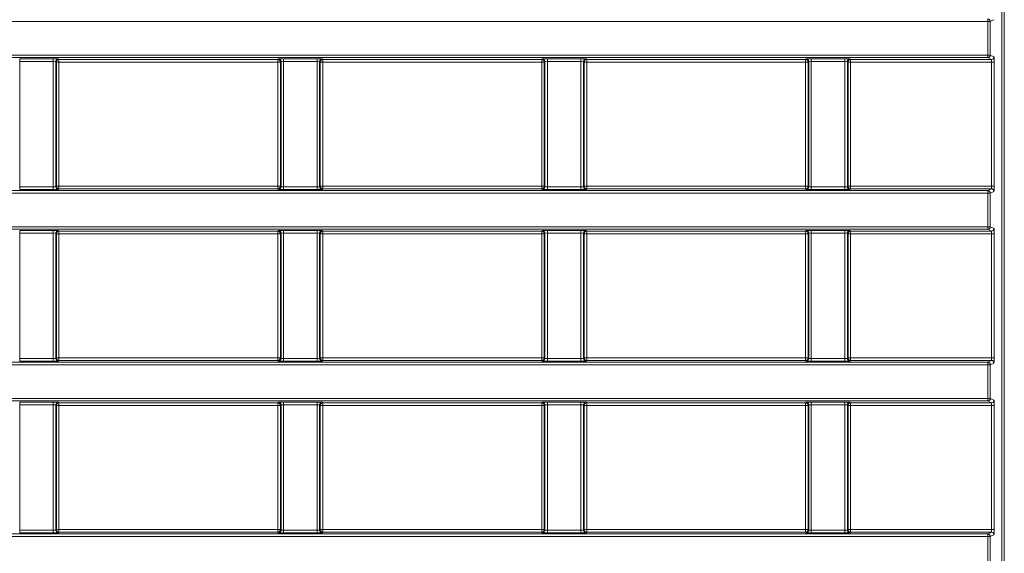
# Model space of a CAD drawing. Header units: millimetres. Extents: x 0 to 1118, y 0 to 864.
# Tile 104 of 248: x 273 to 292, y 475 to 486. Entities that reach past the tile are written whole.
import ezdxf

# ---------------------------------------------------------------- set-up
doc = ezdxf.new("R2010")
doc.units = ezdxf.units.MM

msp = doc.modelspace()

# ---------------------------------------------------------------- linework, layer by layer
at = {"color": 9, "linetype": 'Continuous', "lineweight": 15}
for p, q in [((292.368, 455.738), (292.368, 488.266)), ((292.418, 488.266), (292.418, 455.738))]:
    msp.add_line(p, q, dxfattribs=at)
at = {"color": 7, "linetype": 'Continuous', "lineweight": 15}
for p, q in [((292.096, 485.672), (161.236, 485.672)), ((292.096, 485.722), (292.096, 485.672)), ((292.096, 485.021), (292.096, 485.672)), ((292.146, 485.672), (292.096, 485.672)), ((292.217, 485.708), (292.146, 485.672)), ((292.146, 485.672), (292.146, 485.021)), ((161.236, 485.021), (292.096, 485.021)), ((292.096, 484.971), (292.096, 485.021)), ((292.146, 485.021), (292.096, 485.021)), ((292.146, 485.021), (292.217, 484.985)), ((292.096, 484.971), (161.236, 484.971)), ((273.294, 484.948), (273.945, 484.948)), ((273.294, 484.948), (273.294, 484.898)), ((273.945, 484.898), (273.294, 484.898)), ((273.294, 484.898), (273.294, 482.459)), ((273.945, 484.948), (273.945, 484.898)), ((273.945, 482.459), (273.945, 484.898)), ((273.995, 484.897), (273.995, 482.46)), ((274.007, 484.885), (273.995, 484.897)), ((274.007, 482.472), (274.007, 484.885)), ((274.057, 484.885), (274.007, 484.885)), ((274.045, 484.947), (274.057, 484.935)), ((274.057, 484.935), (278.307, 484.935)), ((274.057, 484.935), (274.057, 484.885)), ((274.057, 484.885), (274.057, 482.472)), ((278.307, 484.885), (274.057, 484.885)), ((278.307, 484.935), (278.319, 484.947)), ((278.307, 484.885), (278.307, 484.935)), ((278.357, 484.885), (278.307, 484.885)), ((278.307, 482.472), (278.307, 484.885)), ((278.369, 484.897), (278.357, 484.885)), ((278.357, 484.885), (278.357, 482.472)), ((278.369, 482.46), (278.369, 484.897)), ((278.419, 484.948), (279.07, 484.948)), ((278.419, 484.948), (278.419, 484.898)), ((279.07, 484.898), (278.419, 484.898)), ((278.419, 484.898), (278.419, 482.459)), ((279.07, 484.948), (279.07, 484.898)), ((279.07, 482.459), (279.07, 484.898)), ((279.12, 484.897), (279.12, 482.46)), ((279.132, 484.885), (279.12, 484.897)), ((279.132, 482.472), (279.132, 484.885)), ((279.182, 484.885), (279.132, 484.885)), ((279.17, 484.947), (279.182, 484.935)), ((279.182, 484.935), (283.432, 484.935)), ((279.182, 484.935), (279.182, 484.885)), ((279.182, 484.885), (279.182, 482.472)), ((283.432, 484.885), (279.182, 484.885)), ((283.432, 484.935), (283.444, 484.947)), ((283.432, 484.885), (283.432, 484.935)), ((283.482, 484.885), (283.432, 484.885)), ((283.432, 482.472), (283.432, 484.885)), ((283.494, 484.897), (283.482, 484.885)), ((283.482, 484.885), (283.482, 482.472)), ((283.494, 482.46), (283.494, 484.897)), ((283.544, 484.948), (284.195, 484.948)), ((283.544, 484.948), (283.544, 484.898)), ((284.195, 484.898), (283.544, 484.898)), ((283.544, 484.898), (283.544, 482.459)), ((284.195, 484.948), (284.195, 484.898)), ((284.195, 482.459), (284.195, 484.898)), ((284.245, 484.897), (284.245, 482.46)), ((284.257, 484.885), (284.245, 484.897)), ((284.257, 482.472), (284.257, 484.885)), ((284.307, 484.885), (284.257, 484.885)), ((284.295, 484.947), (284.307, 484.935)), ((284.307, 484.935), (288.557, 484.935)), ((284.307, 484.935), (284.307, 484.885)), ((284.307, 484.885), (284.307, 482.472)), ((288.557, 484.885), (284.307, 484.885)), ((288.557, 484.935), (288.569, 484.947)), ((288.557, 484.885), (288.557, 484.935)), ((288.607, 484.885), (288.557, 484.885)), ((288.557, 482.472), (288.557, 484.885)), ((288.619, 484.897), (288.607, 484.885)), ((288.607, 484.885), (288.607, 482.472)), ((288.619, 482.46), (288.619, 484.897)), ((288.669, 484.948), (289.32, 484.948)), ((288.669, 484.948), (288.669, 484.898)), ((289.32, 484.898), (288.669, 484.898)), ((288.669, 484.898), (288.669, 482.459)), ((289.32, 484.948), (289.32, 484.898)), ((289.32, 482.459), (289.32, 484.898)), ((289.37, 484.897), (289.37, 482.46)), ((289.382, 484.885), (289.37, 484.897)), ((289.382, 482.472), (289.382, 484.885)), ((289.432, 484.885), (289.382, 484.885)), ((289.42, 484.947), (289.432, 484.935)), ((289.432, 484.935), (292.167, 484.935)), ((289.432, 484.935), (289.432, 484.885)), ((292.17, 484.885), (289.432, 484.885)), ((289.432, 484.885), (289.432, 482.472)), ((292.167, 484.935), (292.096, 484.971)), ((292.22, 484.885), (292.17, 484.885)), ((292.17, 482.472), (292.17, 484.885)), ((292.22, 484.885), (292.22, 482.472)), ((161.236, 482.386), (292.096, 482.386)), ((292.096, 482.336), (161.236, 482.336)), ((273.294, 482.459), (273.294, 482.409)), ((273.294, 482.459), (273.945, 482.459)), ((273.945, 482.409), (273.294, 482.409)), ((273.945, 482.459), (273.945, 482.409)), ((273.995, 482.46), (274.007, 482.472)), ((274.007, 482.472), (274.057, 482.472)), ((274.057, 482.422), (274.045, 482.41)), ((274.057, 482.472), (274.057, 482.422)), ((274.057, 482.472), (278.307, 482.472)), ((278.307, 482.422), (274.057, 482.422)), ((278.307, 482.422), (278.307, 482.472)), ((278.307, 482.472), (278.357, 482.472)), ((278.319, 482.41), (278.307, 482.422)), ((278.357, 482.472), (278.369, 482.46)), ((278.419, 482.459), (279.07, 482.459)), ((278.419, 482.459), (278.419, 482.409)), ((279.07, 482.409), (278.419, 482.409)), ((279.07, 482.459), (279.07, 482.409)), ((279.12, 482.46), (279.132, 482.472)), ((279.132, 482.472), (279.182, 482.472)), ((279.182, 482.422), (279.17, 482.41)), ((279.182, 482.472), (279.182, 482.422)), ((279.182, 482.472), (283.432, 482.472)), ((283.432, 482.422), (279.182, 482.422)), ((283.432, 482.422), (283.432, 482.472)), ((283.432, 482.472), (283.482, 482.472)), ((283.444, 482.41), (283.432, 482.422)), ((283.482, 482.472), (283.494, 482.46)), ((283.544, 482.459), (283.544, 482.409)), ((283.544, 482.459), (284.195, 482.459)), ((284.195, 482.409), (283.544, 482.409)), ((284.195, 482.459), (284.195, 482.409)), ((284.245, 482.46), (284.257, 482.472)), ((284.257, 482.472), (284.307, 482.472)), ((284.307, 482.422), (284.295, 482.41)), ((284.307, 482.472), (284.307, 482.422)), ((284.307, 482.472), (288.557, 482.472)), ((288.557, 482.422), (284.307, 482.422)), ((288.557, 482.422), (288.557, 482.472)), ((288.557, 482.472), (288.607, 482.472)), ((288.569, 482.41), (288.557, 482.422)), ((288.607, 482.472), (288.619, 482.46)), ((288.669, 482.459), (288.669, 482.409)), ((288.669, 482.459), (289.32, 482.459)), ((289.32, 482.409), (288.669, 482.409)), ((289.32, 482.459), (289.32, 482.409)), ((289.37, 482.46), (289.382, 482.472)), ((289.382, 482.472), (289.432, 482.472)), ((289.432, 482.422), (289.42, 482.41)), ((289.432, 482.472), (289.432, 482.422)), ((289.432, 482.472), (292.17, 482.472)), ((292.167, 482.422), (289.432, 482.422)), ((292.096, 482.386), (292.167, 482.422)), ((292.096, 482.386), (292.096, 482.336)), ((292.096, 481.685), (292.096, 482.336)), ((292.146, 482.336), (292.096, 482.336)), ((292.217, 482.372), (292.146, 482.336)), ((292.146, 482.336), (292.146, 481.685)), ((292.22, 482.472), (292.17, 482.472)), ((161.236, 481.685), (292.096, 481.685)), ((292.096, 481.635), (161.236, 481.635)), ((273.294, 481.612), (273.945, 481.612)), ((273.294, 481.612), (273.294, 481.562)), ((273.945, 481.562), (273.294, 481.562)), ((273.294, 481.562), (273.294, 479.123)), ((273.945, 481.612), (273.945, 481.562)), ((273.945, 479.123), (273.945, 481.562)), ((273.995, 481.561), (273.995, 479.124)), ((274.007, 481.549), (273.995, 481.561)), ((274.007, 479.136), (274.007, 481.549)), ((274.057, 481.549), (274.007, 481.549)), ((274.045, 481.611), (274.057, 481.599)), ((274.057, 481.599), (278.307, 481.599)), ((274.057, 481.599), (274.057, 481.549)), ((274.057, 481.549), (274.057, 479.136)), ((278.307, 481.549), (274.057, 481.549)), ((278.307, 481.599), (278.319, 481.611)), ((278.307, 481.549), (278.307, 481.599)), ((278.357, 481.549), (278.307, 481.549)), ((278.307, 479.136), (278.307, 481.549)), ((278.369, 481.561), (278.357, 481.549)), ((278.357, 481.549), (278.357, 479.136)), ((278.369, 479.124), (278.369, 481.561)), ((278.419, 481.612), (279.07, 481.612)), ((278.419, 481.612), (278.419, 481.562)), ((279.07, 481.562), (278.419, 481.562)), ((278.419, 481.562), (278.419, 479.123)), ((279.07, 481.612), (279.07, 481.562)), ((279.07, 479.123), (279.07, 481.562)), ((279.12, 481.561), (279.12, 479.124)), ((279.132, 481.549), (279.12, 481.561)), ((279.132, 479.136), (279.132, 481.549)), ((279.182, 481.549), (279.132, 481.549)), ((279.17, 481.611), (279.182, 481.599)), ((279.182, 481.599), (283.432, 481.599)), ((279.182, 481.599), (279.182, 481.549)), ((279.182, 481.549), (279.182, 479.136)), ((283.432, 481.549), (279.182, 481.549)), ((283.432, 481.599), (283.444, 481.611)), ((283.432, 481.549), (283.432, 481.599)), ((283.482, 481.549), (283.432, 481.549)), ((283.432, 479.136), (283.432, 481.549)), ((283.494, 481.561), (283.482, 481.549)), ((283.482, 481.549), (283.482, 479.136)), ((283.494, 479.124), (283.494, 481.561)), ((283.544, 481.612), (284.195, 481.612)), ((283.544, 481.612), (283.544, 481.562)), ((284.195, 481.562), (283.544, 481.562)), ((283.544, 481.562), (283.544, 479.123)), ((284.195, 481.612), (284.195, 481.562)), ((284.195, 479.123), (284.195, 481.562)), ((284.245, 481.561), (284.245, 479.124)), ((284.257, 481.549), (284.245, 481.561)), ((284.257, 479.136), (284.257, 481.549)), ((284.307, 481.549), (284.257, 481.549)), ((284.295, 481.611), (284.307, 481.599)), ((284.307, 481.599), (288.557, 481.599)), ((284.307, 481.599), (284.307, 481.549)), ((288.557, 481.549), (284.307, 481.549)), ((284.307, 481.549), (284.307, 479.136)), ((288.557, 481.599), (288.569, 481.611)), ((288.557, 481.549), (288.557, 481.599)), ((288.607, 481.549), (288.557, 481.549)), ((288.557, 479.136), (288.557, 481.549)), ((288.619, 481.561), (288.607, 481.549)), ((288.607, 481.549), (288.607, 479.136)), ((288.619, 479.124), (288.619, 481.561)), ((288.669, 481.612), (289.32, 481.612)), ((288.669, 481.612), (288.669, 481.562)), ((289.32, 481.562), (288.669, 481.562)), ((288.669, 481.562), (288.669, 479.123)), ((289.32, 481.612), (289.32, 481.562)), ((289.32, 479.123), (289.32, 481.562)), ((289.37, 481.561), (289.37, 479.124)), ((289.382, 481.549), (289.37, 481.561)), ((289.382, 479.136), (289.382, 481.549)), ((289.432, 481.549), (289.382, 481.549)), ((289.42, 481.611), (289.432, 481.599)), ((289.432, 481.599), (292.167, 481.599)), ((289.432, 481.599), (289.432, 481.549)), ((289.432, 481.549), (289.432, 479.136)), ((292.17, 481.549), (289.432, 481.549)), ((292.096, 481.635), (292.096, 481.685)), ((292.146, 481.685), (292.096, 481.685)), ((292.167, 481.599), (292.096, 481.635)), ((292.146, 481.685), (292.217, 481.649)), ((292.22, 481.549), (292.17, 481.549)), ((292.17, 479.136), (292.17, 481.549)), ((292.22, 481.549), (292.22, 479.136)), ((273.294, 479.123), (273.945, 479.123)), ((273.294, 479.123), (273.294, 479.073)), ((273.945, 479.073), (273.294, 479.073)), ((273.945, 479.123), (273.945, 479.073)), ((273.995, 479.124), (274.007, 479.136)), ((274.007, 479.136), (274.057, 479.136)), ((274.057, 479.086), (274.045, 479.074)), ((274.057, 479.136), (274.057, 479.086)), ((274.057, 479.136), (278.307, 479.136)), ((278.307, 479.086), (274.057, 479.086)), ((278.307, 479.086), (278.307, 479.136)), ((278.307, 479.136), (278.357, 479.136)), ((278.319, 479.074), (278.307, 479.086)), ((278.357, 479.136), (278.369, 479.124)), ((278.419, 479.123), (278.419, 479.073)), ((278.419, 479.123), (279.07, 479.123)), ((279.07, 479.073), (278.419, 479.073)), ((279.07, 479.123), (279.07, 479.073)), ((279.12, 479.124), (279.132, 479.136)), ((279.132, 479.136), (279.182, 479.136)), ((279.182, 479.086), (279.17, 479.074)), ((279.182, 479.136), (279.182, 479.086)), ((279.182, 479.136), (283.432, 479.136)), ((283.432, 479.086), (279.182, 479.086)), ((283.432, 479.086), (283.432, 479.136)), ((283.432, 479.136), (283.482, 479.136)), ((283.444, 479.074), (283.432, 479.086)), ((283.482, 479.136), (283.494, 479.124)), ((283.544, 479.123), (283.544, 479.073)), ((283.544, 479.123), (284.195, 479.123)), ((284.195, 479.073), (283.544, 479.073)), ((284.195, 479.123), (284.195, 479.073)), ((284.245, 479.124), (284.257, 479.136)), ((284.257, 479.136), (284.307, 479.136)), ((284.307, 479.086), (284.295, 479.074)), ((284.307, 479.136), (284.307, 479.086)), ((284.307, 479.136), (288.557, 479.136)), ((288.557, 479.086), (284.307, 479.086)), ((288.557, 479.086), (288.557, 479.136)), ((288.557, 479.136), (288.607, 479.136)), ((288.569, 479.074), (288.557, 479.086)), ((288.607, 479.136), (288.619, 479.124)), ((288.669, 479.123), (288.669, 479.073)), ((288.669, 479.123), (289.32, 479.123)), ((289.32, 479.073), (288.669, 479.073)), ((289.32, 479.123), (289.32, 479.073)), ((289.37, 479.124), (289.382, 479.136)), ((289.382, 479.136), (289.432, 479.136)), ((289.432, 479.086), (289.42, 479.074)), ((289.432, 479.136), (289.432, 479.086)), ((289.432, 479.136), (292.17, 479.136)), ((292.167, 479.086), (289.432, 479.086)), ((292.096, 479.05), (292.167, 479.086)), ((292.22, 479.136), (292.17, 479.136)), ((161.236, 479.05), (292.096, 479.05)), ((292.096, 479), (161.236, 479)), ((292.096, 479.05), (292.096, 479)), ((292.096, 478.349), (292.096, 479)), ((292.146, 479), (292.096, 479)), ((292.217, 479.036), (292.146, 479)), ((292.146, 479), (292.146, 478.349)), ((161.236, 478.349), (292.096, 478.349)), ((292.096, 478.299), (161.236, 478.299)), ((292.096, 478.299), (292.096, 478.349)), ((292.146, 478.349), (292.096, 478.349)), ((292.167, 478.263), (292.096, 478.299)), ((292.146, 478.349), (292.217, 478.313)), ((273.294, 478.276), (273.945, 478.276)), ((273.294, 478.276), (273.294, 478.226)), ((273.945, 478.226), (273.294, 478.226)), ((273.294, 478.226), (273.294, 475.786)), ((273.945, 478.276), (273.945, 478.226)), ((273.945, 475.786), (273.945, 478.226)), ((273.995, 478.225), (273.995, 475.788)), ((274.007, 478.213), (273.995, 478.225)), ((274.007, 475.799), (274.007, 478.213)), ((274.057, 478.213), (274.007, 478.213)), ((274.045, 478.275), (274.057, 478.263)), ((274.057, 478.263), (278.307, 478.263)), ((274.057, 478.263), (274.057, 478.213)), ((274.057, 478.213), (274.057, 475.799)), ((278.307, 478.213), (274.057, 478.213)), ((278.307, 478.263), (278.319, 478.275)), ((278.307, 478.213), (278.307, 478.263)), ((278.357, 478.213), (278.307, 478.213)), ((278.307, 475.799), (278.307, 478.213)), ((278.369, 478.225), (278.357, 478.213)), ((278.357, 478.213), (278.357, 475.799)), ((278.369, 475.788), (278.369, 478.225)), ((278.419, 478.276), (279.07, 478.276)), ((278.419, 478.276), (278.419, 478.226)), ((279.07, 478.226), (278.419, 478.226)), ((278.419, 478.226), (278.419, 475.786)), ((279.07, 478.276), (279.07, 478.226)), ((279.07, 475.786), (279.07, 478.226)), ((279.12, 478.225), (279.12, 475.788)), ((279.132, 478.213), (279.12, 478.225)), ((279.132, 475.799), (279.132, 478.213)), ((279.182, 478.213), (279.132, 478.213)), ((279.17, 478.275), (279.182, 478.263)), ((279.182, 478.263), (283.432, 478.263)), ((279.182, 478.263), (279.182, 478.213)), ((279.182, 478.213), (279.182, 475.799)), ((283.432, 478.213), (279.182, 478.213)), ((283.432, 478.263), (283.444, 478.275)), ((283.432, 478.213), (283.432, 478.263)), ((283.482, 478.213), (283.432, 478.213)), ((283.432, 475.799), (283.432, 478.213)), ((283.494, 478.225), (283.482, 478.213)), ((283.482, 478.213), (283.482, 475.799)), ((283.494, 475.788), (283.494, 478.225)), ((283.544, 478.276), (284.195, 478.276)), ((283.544, 478.276), (283.544, 478.226)), ((284.195, 478.226), (283.544, 478.226)), ((283.544, 478.226), (283.544, 475.786)), ((284.195, 478.276), (284.195, 478.226)), ((284.195, 475.786), (284.195, 478.226)), ((284.245, 478.225), (284.245, 475.788)), ((284.257, 478.213), (284.245, 478.225)), ((284.257, 475.799), (284.257, 478.213)), ((284.307, 478.213), (284.257, 478.213)), ((284.295, 478.275), (284.307, 478.263)), ((284.307, 478.263), (288.557, 478.263)), ((284.307, 478.263), (284.307, 478.213)), ((288.557, 478.213), (284.307, 478.213)), ((284.307, 478.213), (284.307, 475.799)), ((288.557, 478.263), (288.569, 478.275)), ((288.557, 478.213), (288.557, 478.263)), ((288.607, 478.213), (288.557, 478.213)), ((288.557, 475.799), (288.557, 478.213)), ((288.619, 478.225), (288.607, 478.213)), ((288.607, 478.213), (288.607, 475.799)), ((288.619, 475.788), (288.619, 478.225)), ((288.669, 478.276), (289.32, 478.276)), ((288.669, 478.276), (288.669, 478.226)), ((289.32, 478.226), (288.669, 478.226)), ((288.669, 478.226), (288.669, 475.786)), ((289.32, 478.276), (289.32, 478.226)), ((289.32, 475.786), (289.32, 478.226)), ((289.37, 478.225), (289.37, 475.788)), ((289.382, 478.213), (289.37, 478.225)), ((289.382, 475.799), (289.382, 478.213)), ((289.432, 478.213), (289.382, 478.213)), ((289.42, 478.275), (289.432, 478.263)), ((289.432, 478.263), (292.167, 478.263)), ((289.432, 478.263), (289.432, 478.213)), ((292.17, 478.213), (289.432, 478.213)), ((289.432, 478.213), (289.432, 475.799)), ((292.22, 478.213), (292.17, 478.213)), ((292.17, 475.799), (292.17, 478.213)), ((292.22, 478.213), (292.22, 475.799)), ((161.236, 475.714), (292.096, 475.714)), ((292.096, 475.664), (161.236, 475.664)), ((273.294, 475.786), (273.294, 475.736)), ((273.294, 475.786), (273.945, 475.786)), ((273.945, 475.736), (273.294, 475.736)), ((273.945, 475.786), (273.945, 475.736)), ((273.995, 475.788), (274.007, 475.799)), ((274.007, 475.799), (274.057, 475.799)), ((274.057, 475.749), (274.045, 475.738)), ((274.057, 475.799), (274.057, 475.749)), ((274.057, 475.799), (278.307, 475.799)), ((278.307, 475.749), (274.057, 475.749)), ((278.307, 475.749), (278.307, 475.799)), ((278.307, 475.799), (278.357, 475.799)), ((278.319, 475.738), (278.307, 475.749)), ((278.357, 475.799), (278.369, 475.788)), ((278.419, 475.786), (279.07, 475.786)), ((278.419, 475.786), (278.419, 475.736)), ((279.07, 475.736), (278.419, 475.736)), ((279.07, 475.786), (279.07, 475.736)), ((279.12, 475.788), (279.132, 475.799)), ((279.132, 475.799), (279.182, 475.799)), ((279.182, 475.749), (279.17, 475.738)), ((279.182, 475.799), (279.182, 475.749)), ((279.182, 475.799), (283.432, 475.799)), ((283.432, 475.749), (279.182, 475.749)), ((283.432, 475.749), (283.432, 475.799)), ((283.432, 475.799), (283.482, 475.799)), ((283.444, 475.738), (283.432, 475.749)), ((283.482, 475.799), (283.494, 475.788)), ((283.544, 475.786), (284.195, 475.786)), ((283.544, 475.786), (283.544, 475.736)), ((284.195, 475.736), (283.544, 475.736)), ((284.195, 475.786), (284.195, 475.736)), ((284.245, 475.788), (284.257, 475.799)), ((284.257, 475.799), (284.307, 475.799)), ((284.307, 475.749), (284.295, 475.738)), ((284.307, 475.799), (284.307, 475.749)), ((284.307, 475.799), (288.557, 475.799)), ((288.557, 475.749), (284.307, 475.749)), ((288.557, 475.749), (288.557, 475.799)), ((288.557, 475.799), (288.607, 475.799)), ((288.569, 475.738), (288.557, 475.749)), ((288.607, 475.799), (288.619, 475.788)), ((288.669, 475.786), (289.32, 475.786)), ((288.669, 475.786), (288.669, 475.736)), ((289.32, 475.736), (288.669, 475.736)), ((289.32, 475.786), (289.32, 475.736)), ((289.37, 475.788), (289.382, 475.799)), ((289.382, 475.799), (289.432, 475.799)), ((289.432, 475.749), (289.42, 475.738)), ((289.432, 475.799), (289.432, 475.749)), ((289.432, 475.799), (292.17, 475.799)), ((292.167, 475.749), (289.432, 475.749)), ((292.096, 475.714), (292.167, 475.749)), ((292.096, 475.714), (292.096, 475.664)), ((292.096, 475.012), (292.096, 475.664)), ((292.146, 475.664), (292.096, 475.664)), ((292.217, 475.7), (292.146, 475.664)), ((292.146, 475.664), (292.146, 475.012)), ((292.22, 475.799), (292.17, 475.799))]:
    msp.add_line(p, q, dxfattribs=at)
for centre, start, end in [((292.096, 485.672), 0.031, 89.9434), ((292.096, 485.021), 270.0566, 359.9712), ((274.045, 484.897), 90.0214, 179.9786), ((274.057, 484.885), 90.0192, 179.9829), ((278.307, 484.885), 0.0214, 89.9807), ((278.319, 484.897), 0.0232, 89.9768), ((279.17, 484.897), 90.0214, 179.9786), ((279.182, 484.885), 90.0192, 179.9808), ((283.432, 484.885), 0.0192, 89.9808), ((283.444, 484.897), 0.0223, 89.9777), ((284.295, 484.897), 90.0214, 179.9807), ((284.307, 484.885), 90.0193, 179.9786), ((288.557, 484.885), 0.0192, 89.9808), ((288.569, 484.897), 0.0193, 89.9786), ((289.42, 484.897), 90.0214, 179.9807), ((289.432, 484.885), 90.0192, 179.9808), ((292.167, 484.985), 270.0554, 359.9724), ((274.045, 482.46), 180.0223, 269.9777), ((274.057, 482.472), 180.0171, 269.9808), ((278.307, 482.472), 270.0193, 359.9786), ((278.319, 482.46), 270.0241, 359.9759), ((279.17, 482.46), 180.0223, 269.9777), ((279.182, 482.472), 180.0192, 269.9808), ((283.432, 482.472), 270.0192, 359.9808), ((283.444, 482.46), 270.0232, 359.9768), ((284.295, 482.46), 180.0201, 269.9777), ((284.307, 482.472), 180.0214, 269.9807), ((288.557, 482.472), 270.0192, 359.9808), ((288.569, 482.46), 270.0223, 359.9799), ((289.42, 482.46), 180.0201, 269.9777), ((289.432, 482.472), 180.0192, 269.9808), ((292.096, 482.336), 0.031, 89.9434), ((292.167, 482.372), 0.0276, 89.9446), ((274.045, 481.561), 90.0223, 179.9777), ((274.057, 481.549), 90.0192, 179.9829), ((278.307, 481.549), 0.0214, 89.9807), ((278.319, 481.561), 0.0241, 89.9759), ((279.17, 481.561), 90.0223, 179.9777), ((279.182, 481.549), 90.0192, 179.9808), ((283.432, 481.549), 0.0192, 89.9808), ((283.444, 481.561), 0.0232, 89.9768), ((284.295, 481.561), 90.0223, 179.9799), ((284.307, 481.549), 90.0193, 179.9786), ((288.557, 481.549), 0.0192, 89.9808), ((288.569, 481.561), 0.0201, 89.9777), ((289.42, 481.561), 90.0223, 179.9799), ((289.432, 481.549), 90.0192, 179.9808), ((292.096, 481.685), 270.0566, 359.9712), ((292.167, 481.649), 270.0554, 359.9724), ((274.045, 479.124), 180.0203, 269.9807), ((274.057, 479.136), 180.0171, 269.9797), ((278.307, 479.136), 270.0203, 359.9786), ((278.319, 479.124), 270.021, 359.9779), ((279.17, 479.124), 180.0203, 269.9807), ((279.182, 479.136), 180.0192, 269.9797), ((283.432, 479.136), 270.0203, 359.9808), ((283.444, 479.124), 270.0201, 359.9788), ((284.295, 479.124), 180.0182, 269.9808), ((284.307, 479.136), 180.0214, 269.9797), ((288.557, 479.136), 270.0203, 359.9808), ((288.569, 479.124), 270.0192, 359.9818), ((289.42, 479.124), 180.0182, 269.9808), ((289.432, 479.136), 180.0192, 269.9797), ((292.167, 479.036), 0.0291, 89.9442), ((292.096, 479), 0.0288, 89.9445), ((292.096, 478.349), 270.057, 359.9697), ((292.167, 478.313), 270.0558, 359.9709), ((274.045, 478.225), 90.0208, 179.9782), ((274.057, 478.213), 90.0192, 179.9829), ((278.307, 478.213), 0.0214, 89.9807), ((278.319, 478.225), 0.0236, 89.9775), ((279.17, 478.225), 90.0208, 179.9782), ((279.182, 478.213), 90.0192, 179.9808), ((283.432, 478.213), 0.0192, 89.9808), ((283.444, 478.225), 0.0227, 89.9783), ((284.295, 478.225), 90.0208, 179.9803), ((284.307, 478.213), 90.0193, 179.9786), ((288.557, 478.213), 0.0192, 89.9808), ((288.569, 478.225), 0.0197, 89.9792), ((289.42, 478.225), 90.0208, 179.9803), ((289.432, 478.213), 90.0192, 179.9808), ((274.045, 475.788), 180.0203, 269.9807), ((274.057, 475.8), 180.0171, 269.9797), ((278.307, 475.8), 270.0203, 359.9786), ((278.319, 475.788), 270.021, 359.9779), ((279.17, 475.788), 180.0203, 269.9807), ((279.182, 475.8), 180.0192, 269.9797), ((283.432, 475.8), 270.0203, 359.9808), ((283.444, 475.788), 270.0201, 359.9788), ((284.295, 475.788), 180.0182, 269.9808), ((284.307, 475.8), 180.0214, 269.9797), ((288.557, 475.8), 270.0203, 359.9808), ((288.569, 475.788), 270.0192, 359.9818), ((289.42, 475.788), 180.0182, 269.9808), ((289.432, 475.8), 180.0192, 269.9797), ((292.096, 475.664), 0.0288, 89.9445), ((292.167, 475.699), 0.0291, 89.9442)]:
    msp.add_arc(centre, 0.05, start, end, dxfattribs=at)
for centre, major_axis, ratio, start_param, end_param in [((273.945, 484.947), (0.1, 0), 0.017455, 0.017453, 1.570796), ((273.945, 484.897), (0.05, 0), 0.03491, 0.017453, 1.570796), ((278.419, 484.947), (0.1, 0), 0.017455, 1.570796, 3.124139), ((278.419, 484.897), (0.05, 0), 0.03491, 1.570796, 3.124139), ((279.07, 484.947), (0.1, 0), 0.017455, 0.017453, 1.570796), ((279.07, 484.897), (0.05, 0), 0.03491, 0.017453, 1.570796), ((283.544, 484.947), (0.1, 0), 0.017455, 1.570796, 3.124139), ((283.544, 484.897), (0.05, 0), 0.03491, 1.570796, 3.124139), ((284.195, 484.947), (0.1, 0), 0.017455, 0.017453, 1.570796), ((284.195, 484.897), (0.05, 0), 0.03491, 0.017453, 1.570796), ((288.669, 484.947), (0.1, 0), 0.017455, 1.570796, 3.124139), ((288.669, 484.897), (0.05, 0), 0.03491, 1.570796, 3.124139), ((289.32, 484.947), (0.1, 0), 0.017455, 0.017453, 1.570796), ((289.32, 484.897), (0.05, 0), 0.03491, 0.017453, 1.570796), ((292.167, 484.885), (0, 0.05), 0.069842, 4.712389, 6.265732), ((292.217, 484.885), (0, 0.1), 0.034921, 4.712389, 6.265732), ((273.945, 482.46), (0.05, 0), 0.03491, 4.712389, 6.265732), ((273.945, 482.41), (0.1, 0), 0.017455, 4.712389, 6.265732), ((278.419, 482.41), (0.1, 0), 0.017455, 3.159046, 4.712389), ((278.419, 482.46), (0.05, 0), 0.03491, 3.159046, 4.712389), ((279.07, 482.46), (0.05, 0), 0.03491, 4.712389, 6.265732), ((279.07, 482.41), (0.1, 0), 0.017455, 4.712389, 6.265732), ((283.544, 482.41), (0.1, 0), 0.017455, 3.159046, 4.712389), ((283.544, 482.46), (0.05, 0), 0.03491, 3.159046, 4.712389), ((284.195, 482.46), (0.05, 0), 0.03491, 4.712389, 6.265732), ((284.195, 482.41), (0.1, 0), 0.017455, 4.712389, 6.265732), ((288.669, 482.41), (0.1, 0), 0.017455, 3.159046, 4.712389), ((288.669, 482.46), (0.05, 0), 0.03491, 3.159046, 4.712389), ((289.32, 482.46), (0.05, 0), 0.03491, 4.712389, 6.265732), ((289.32, 482.41), (0.1, 0), 0.017455, 4.712389, 6.265732), ((292.167, 482.472), (0, 0.05), 0.069842, 3.159046, 4.712389), ((292.217, 482.472), (0, 0.1), 0.034921, 3.159046, 4.712389), ((273.945, 481.611), (0.1, 0), 0.017455, 0.017453, 1.570796), ((273.945, 481.561), (0.05, 0), 0.03491, 0.017453, 1.570796), ((278.419, 481.611), (0.1, 0), 0.017455, 1.570796, 3.124139), ((278.419, 481.561), (0.05, 0), 0.03491, 1.570796, 3.124139), ((279.07, 481.611), (0.1, 0), 0.017455, 0.017453, 1.570796), ((279.07, 481.561), (0.05, 0), 0.03491, 0.017453, 1.570796), ((283.544, 481.611), (0.1, 0), 0.017455, 1.570796, 3.124139), ((283.544, 481.561), (0.05, 0), 0.03491, 1.570796, 3.124139), ((284.195, 481.611), (0.1, 0), 0.017455, 0.017453, 1.570796), ((284.195, 481.561), (0.05, 0), 0.03491, 0.017453, 1.570796), ((288.669, 481.611), (0.1, 0), 0.017455, 1.570796, 3.124139), ((288.669, 481.561), (0.05, 0), 0.03491, 1.570796, 3.124139), ((289.32, 481.611), (0.1, 0), 0.017455, 0.017453, 1.570796), ((289.32, 481.561), (0.05, 0), 0.03491, 0.017453, 1.570796), ((292.167, 481.549), (0, 0.05), 0.069842, 4.712389, 6.265732), ((292.217, 481.549), (0, 0.1), 0.034921, 4.712389, 6.265732), ((273.945, 479.124), (0.05, 0), 0.03491, 4.712389, 6.265732), ((273.945, 479.074), (0.1, 0), 0.017455, 4.712389, 6.265732), ((278.419, 479.074), (0.1, 0), 0.017455, 3.159046, 4.712389), ((278.419, 479.124), (0.05, 0), 0.03491, 3.159046, 4.712389), ((279.07, 479.124), (0.05, 0), 0.03491, 4.712389, 6.265732), ((279.07, 479.074), (0.1, 0), 0.017455, 4.712389, 6.265732), ((283.544, 479.074), (0.1, 0), 0.017455, 3.159046, 4.712389), ((283.544, 479.124), (0.05, 0), 0.03491, 3.159046, 4.712389), ((284.195, 479.124), (0.05, 0), 0.03491, 4.712389, 6.265732), ((284.195, 479.074), (0.1, 0), 0.017455, 4.712389, 6.265732), ((288.669, 479.074), (0.1, 0), 0.017455, 3.159046, 4.712389), ((288.669, 479.124), (0.05, 0), 0.03491, 3.159046, 4.712389), ((289.32, 479.124), (0.05, 0), 0.03491, 4.712389, 6.265732), ((289.32, 479.074), (0.1, 0), 0.017455, 4.712389, 6.265732), ((292.167, 479.136), (0, 0.05), 0.069842, 3.159046, 4.712389), ((292.217, 479.136), (0, 0.1), 0.034921, 3.159046, 4.712389), ((292.217, 478.213), (0, 0.1), 0.034921, 4.712389, 6.265732), ((273.945, 478.274), (0.1, 0), 0.017455, 0.017453, 1.570796), ((273.945, 478.224), (0.05, 0), 0.03491, 0.017453, 1.570796), ((278.419, 478.274), (0.1, 0), 0.017455, 1.570796, 3.124139), ((278.419, 478.224), (0.05, 0), 0.03491, 1.570796, 3.124139), ((279.07, 478.274), (0.1, 0), 0.017455, 0.017453, 1.570796), ((279.07, 478.224), (0.05, 0), 0.03491, 0.017453, 1.570796), ((283.544, 478.274), (0.1, 0), 0.017455, 1.570796, 3.124139), ((283.544, 478.224), (0.05, 0), 0.03491, 1.570796, 3.124139), ((284.195, 478.274), (0.1, 0), 0.017455, 0.017453, 1.570796), ((284.195, 478.224), (0.05, 0), 0.03491, 0.017453, 1.570796), ((288.669, 478.274), (0.1, 0), 0.017455, 1.570796, 3.124139), ((288.669, 478.224), (0.05, 0), 0.03491, 1.570796, 3.124139), ((289.32, 478.274), (0.1, 0), 0.017455, 0.017453, 1.570796), ((289.32, 478.224), (0.05, 0), 0.03491, 0.017453, 1.570796), ((292.167, 478.213), (0, 0.05), 0.069842, 4.712389, 6.265732), ((273.945, 475.788), (0.05, 0), 0.03491, 4.712389, 6.265732), ((273.945, 475.738), (0.1, 0), 0.017455, 4.712389, 6.265732), ((278.419, 475.738), (0.1, 0), 0.017455, 3.159046, 4.712389), ((278.419, 475.788), (0.05, 0), 0.03491, 3.159046, 4.712389), ((279.07, 475.788), (0.05, 0), 0.03491, 4.712389, 6.265732), ((279.07, 475.738), (0.1, 0), 0.017455, 4.712389, 6.265732), ((283.544, 475.738), (0.1, 0), 0.017455, 3.159046, 4.712389), ((283.544, 475.788), (0.05, 0), 0.03491, 3.159046, 4.712389), ((284.195, 475.788), (0.05, 0), 0.03491, 4.712389, 6.265732), ((284.195, 475.738), (0.1, 0), 0.017455, 4.712389, 6.265732), ((288.669, 475.738), (0.1, 0), 0.017455, 3.159046, 4.712389), ((288.669, 475.788), (0.05, 0), 0.03491, 3.159046, 4.712389), ((289.32, 475.788), (0.05, 0), 0.03491, 4.712389, 6.265732), ((289.32, 475.738), (0.1, 0), 0.017455, 4.712389, 6.265732), ((292.167, 475.799), (0, 0.05), 0.069842, 3.159046, 4.712389), ((292.217, 475.799), (0, 0.1), 0.034921, 3.159046, 4.712389)]:
    msp.add_ellipse(centre, major_axis=major_axis, ratio=ratio, start_param=start_param, end_param=end_param, dxfattribs=at)

doc.saveas('drawing.dxf')
